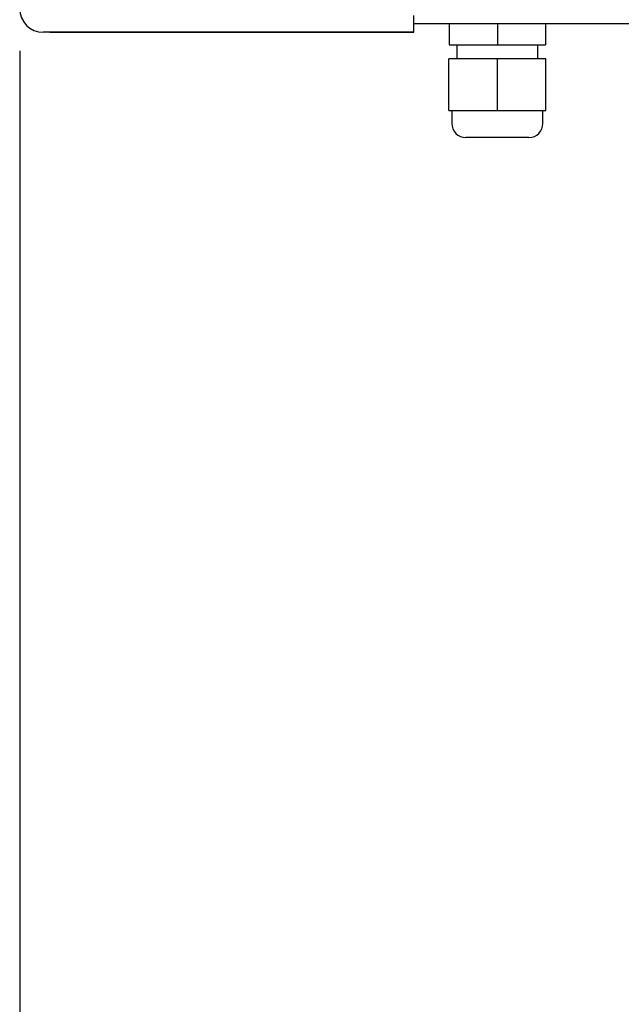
# Model space of a CAD drawing. Header units: millimetres. Extents: x -4265 to -1871, y -660 to 1033.
# Tile 33 of 42: x -3092 to -2964, y 233 to 444. Entities that reach past the tile are written whole.
import ezdxf

# ---------------------------------------------------------------- set-up
doc = ezdxf.new("R2010")
doc.units = ezdxf.units.MM
doc.dimstyles.get("Standard").update_dxf_attribs({"dimtxt": 20, "dimasz": 9, "dimexe": 9, "dimexo": 9, "dimgap": 9, "dimtad": 0, "dimtih": 1, "dimtoh": 1, "dimdsep": 46, "dimtxsty": 'Standard', "dimcen": 0.09, "dimadec": 0, "dimazin": 0, "dimtfac": 1, "dimtofl": 0, "dimtmove": 0, "dimatfit": 3, "dimfxl": 0, "dimtolj": 1, "dimtzin": 0, "dimarcsym": 0})

# ---------------------------------------------------------------- blocks, each defined once
blk = doc.blocks.new('*D22')
at = {"color": 0, "lineweight": -2}
for p, q in [((-3092.36, 436.98), (-3092.36, 59.74)), ((-2628.86, 436.98), (-2628.86, 59.74)), ((-3083.36, 68.74), (-2896.28, 68.74)), ((-2637.86, 68.74), (-2824.94, 68.74))]:
    blk.add_line(p, q, dxfattribs=at)
at = {"color": 0, "lineweight": 18}
for points in [[(-3083.36, 70.24), (-3083.36, 67.24), (-3092.36, 68.74)], [(-2637.86, 70.24), (-2637.86, 67.24), (-2628.86, 68.74)]]:
    blk.add_solid(points, dxfattribs=at)
at = {"layer": 'Defpoints', "color": 0, "lineweight": 18}
for p in [(-3092.36, 445.98), (-2628.86, 445.98), (-2628.86, 68.74)]:
    blk.add_point(p, dxfattribs=at)
at = {"color": 0, "lineweight": 18, "insert": (-2860.61, 68.74), "char_height": 20, "attachment_point": 5}
blk.add_mtext('\\A1;467', dxfattribs=at)
blk = doc.blocks.new('*D23')
at = {"color": 0, "lineweight": -2}
for p, q in [((-2877.91, 581.28), (-2877.91, 120.67)), ((-3092.36, 436.98), (-3092.36, 120.67)), ((-3083.36, 129.67), (-3017.47, 129.67)), ((-2886.91, 129.67), (-2952.8, 129.67))]:
    blk.add_line(p, q, dxfattribs=at)
at = {"color": 0, "lineweight": 18}
for points in [[(-3083.36, 131.17), (-3083.36, 128.17), (-3092.36, 129.67)], [(-2886.91, 131.17), (-2886.91, 128.17), (-2877.91, 129.67)]]:
    blk.add_solid(points, dxfattribs=at)
at = {"layer": 'Defpoints', "color": 0, "lineweight": 18}
for p in [(-2877.91, 590.28), (-3092.36, 445.98), (-2877.91, 129.67)]:
    blk.add_point(p, dxfattribs=at)
at = {"color": 0, "lineweight": 18, "insert": (-2985.13, 129.67), "char_height": 20, "attachment_point": 5}
blk.add_mtext('\\A1;218', dxfattribs=at)

msp = doc.modelspace()

# ---------------------------------------------------------------- linework, layer by layer
for p, q in [((-3008.06, 440.977), (-3008.06, 444.541)), ((-2713.16, 442.777), (-3008.058, 442.777)), ((-3000.46, 442.777), (-3000.46, 438.277)), ((-2990.16, 442.777), (-2990.16, 438.277)), ((-2979.86, 442.777), (-2979.86, 438.277)), ((-3085.89, 440.977), (-3087.36, 440.977)), ((-3085.901, 440.977), (-3070.119, 440.977)), ((-3070.108, 440.977), (-3085.89, 440.977)), ((-3070.108, 440.977), (-3008.06, 440.977)), ((-3008.06, 440.977), (-3070.108, 440.977)), ((-3000.46, 438.277), (-2990.16, 438.277)), ((-2998.81, 438.277), (-2998.81, 435.277)), ((-2990.16, 438.277), (-2979.86, 438.277)), ((-2981.51, 435.277), (-2981.51, 438.277)), ((-3000.56, 424.277), (-3000.56, 435.277)), ((-2990.16, 435.277), (-3000.56, 435.277)), ((-2979.76, 435.277), (-2990.16, 435.277)), ((-2990.16, 424.277), (-2990.16, 435.277)), ((-2979.76, 424.277), (-2979.76, 435.277)), ((-3000.56, 424.277), (-2990.16, 424.277)), ((-2999.91, 424.277), (-2999.91, 421.477)), ((-2990.16, 424.277), (-2979.76, 424.277)), ((-2980.41, 421.477), (-2980.41, 424.277)), ((-2983.41, 418.477), (-2996.91, 418.477))]:
    msp.add_line(p, q)
for centre, radius, start, end in [((-3087.36, 445.977), 5, 180, 270), ((-2996.91, 421.477), 3, 180, 270), ((-2983.41, 421.477), 3, 270, 0)]:
    msp.add_arc(centre, radius, start, end)

# ---------------------------------------------------------------- dimensions: what is measured, and where the dimension line sits
at = {"lineweight": 18}
for base, p2, text, picture, middle in [((-2877.91, 129.672), (-2877.91, 590.277), '218', '*D23', (-2985.135, 129.672)), ((-2628.86, 68.737), (-2628.86, 445.977), '467', '*D22', (-2860.61, 68.737))]:
    dim = msp.add_linear_dim(base=base, p1=(-3092.36, 445.977), p2=p2, text=text, dimstyle='Standard', dxfattribs=at)
    dim.commit()
    dim.dimension.update_dxf_attribs({"geometry": picture, "text_midpoint": middle})

doc.saveas('drawing.dxf')
